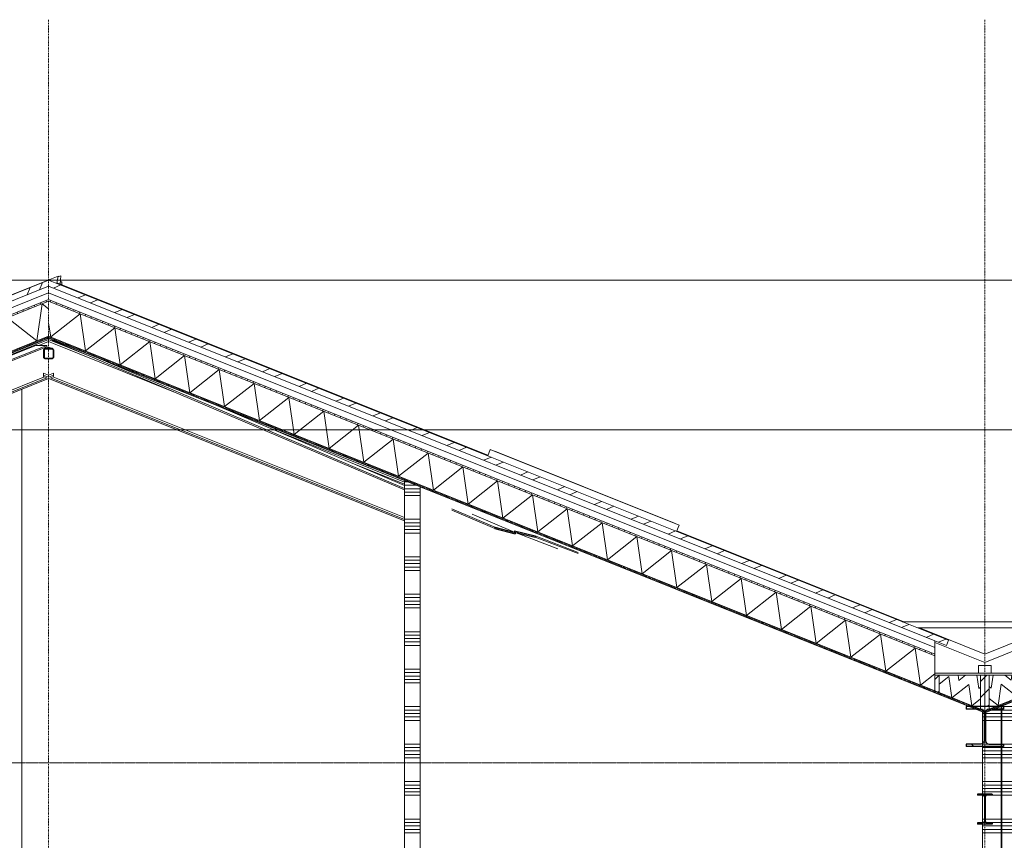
# Model space of a CAD drawing. Extents: x 0 to 92550, y 0 to 59400.
# Tile 52 of 105: x 20507 to 28395, y 18130 to 24700. Entities that reach past the tile are written whole.
import ezdxf
from ezdxf.xclip import XClip

# ---------------------------------------------------------------- set-up
doc = ezdxf.new("R2010")
doc.units = 0
doc.header["$MEASUREMENT"] = 0
doc.header["$XCLIPFRAME"] = 0
for name, pattern in [('Streep-punt fijn', [1251.000023, 626.000023, -312.5, 0, -312.5]), ('Streep-streepje', [1300, 1000, -100, 100, -100]), ('Streeplijn grof', [937.5, 625, -312.5]), ('Streeplijn ultragrof', [750, 500, -250])]:
    doc.linetypes.add(name, pattern=pattern)
for name, color, linetype in [('ZZ 22 Binnenwand metal stud', 7, 'Continuous'), ('ZZ 23 Vloeren algemeen', 7, 'Continuous'), ('ZZ 27 Dakconstructie', 7, 'Continuous'), ('ZZ 27 Dakrandconstructie', 7, 'Continuous'), ('ZZ 27 Gootconstructies', 7, 'Continuous'), ('ZZ 28 HDC staalconstructies', 7, 'Continuous'), ('ZZ 41 Buitenwandafwerking gevelhout', 7, 'Continuous'), ('ZZ 47 Dakafwerking metalen dakbedekking', 7, 'Continuous'), ('ZZ 47 Dakrandafwerking', 7, 'Continuous'), ('ZZ 52 Hemelwaterafvoeren', 7, 'Continuous'), ('ZZ A Stramien', 7, 'Continuous'), ('ZZ B Bouwbesluitlijnen', 7, 'Continuous')]:
    doc.layers.add(name, color=color, linetype=linetype)
pattern_1 = [(45, (5738.87, 11700), (-63.6396, 63.6396), [])]
pattern_2 = [(180, (5738.87, 11700), (0, 200), [])]
pattern_3 = [(135, (5738.87, 11700), (159.099, 159.099), []), (135, (5685.83, 11646.97), (159.099, 159.099), [])]
pattern_4 = [(45, (5738.87, 11700), (-159.099, 159.099), []), (45, (5685.83, 11753.03), (-159.099, 159.099), [])]

# ---------------------------------------------------------------- blocks, each defined once
blk = doc.blocks.new('*X103')
at = {"layer": 'ZZ 22 Binnenwand metal stud', "color": 7, "linetype": 'Continuous', "lineweight": 5, "ltscale": 0.01}
for p, q in [((23613.9, 21000), (23588.9, 21000)), ((23682.5, 20972.6), (23588.9, 20972.6)), ((23713.9, 20945.1), (23588.9, 20945.1)), ((23713.9, 20917.7), (23588.9, 20917.7)), ((23713.9, 20890.3), (23588.9, 20890.3)), ((23713.9, 20700), (23588.9, 20700)), ((23713.9, 20672.6), (23588.9, 20672.6)), ((23713.9, 20645.1), (23588.9, 20645.1)), ((23713.9, 20617.7), (23588.9, 20617.7)), ((23713.9, 20590.3), (23588.9, 20590.3)), ((23713.9, 20400), (23588.9, 20400)), ((23713.9, 20372.6), (23588.9, 20372.6)), ((23713.9, 20345.1), (23588.9, 20345.1)), ((23713.9, 20317.7), (23588.9, 20317.7)), ((23713.9, 20290.3), (23588.9, 20290.3)), ((23713.9, 20100), (23588.9, 20100)), ((23713.9, 20072.6), (23588.9, 20072.6)), ((23713.9, 20045.1), (23588.9, 20045.1)), ((23713.9, 20017.7), (23588.9, 20017.7)), ((23713.9, 19990.3), (23588.9, 19990.3)), ((23713.9, 19800), (23588.9, 19800)), ((23713.9, 19772.6), (23588.9, 19772.6)), ((23713.9, 19745.1), (23588.9, 19745.1)), ((23713.9, 19717.7), (23588.9, 19717.7)), ((23713.9, 19690.3), (23588.9, 19690.3)), ((23713.9, 19500), (23588.9, 19500)), ((23713.9, 19472.6), (23588.9, 19472.6)), ((23713.9, 19445.1), (23588.9, 19445.1)), ((23713.9, 19417.7), (23588.9, 19417.7)), ((23713.9, 19390.3), (23588.9, 19390.3)), ((23713.9, 19200), (23588.9, 19200)), ((23713.9, 19172.6), (23588.9, 19172.6)), ((23713.9, 19145.1), (23588.9, 19145.1)), ((23713.9, 19117.7), (23588.9, 19117.7)), ((23713.9, 19090.3), (23588.9, 19090.3)), ((23713.9, 18900), (23588.9, 18900)), ((23713.9, 18872.6), (23588.9, 18872.6)), ((23713.9, 18845.1), (23588.9, 18845.1)), ((23713.9, 18817.7), (23588.9, 18817.7)), ((23713.9, 18790.3), (23588.9, 18790.3)), ((23713.9, 18600), (23588.9, 18600)), ((23713.9, 18572.6), (23588.9, 18572.6)), ((23713.9, 18545.1), (23588.9, 18545.1)), ((23713.9, 18517.7), (23588.9, 18517.7)), ((23713.9, 18490.3), (23588.9, 18490.3)), ((23713.9, 18300), (23588.9, 18300)), ((23713.9, 18272.6), (23588.9, 18272.6)), ((23713.9, 18245.1), (23588.9, 18245.1)), ((23713.9, 18217.7), (23588.9, 18217.7)), ((23713.9, 18190.3), (23588.9, 18190.3)), ((23713.9, 18000), (23588.9, 18000)), ((23713.9, 17972.6), (23588.9, 17972.6)), ((23713.9, 17945.1), (23588.9, 17945.1)), ((23713.9, 17917.7), (23588.9, 17917.7)), ((23713.9, 17890.3), (23588.9, 17890.3)), ((23713.9, 17700), (23588.9, 17700)), ((23713.9, 17672.6), (23588.9, 17672.6)), ((23713.9, 17645.1), (23588.9, 17645.1)), ((23713.9, 17617.7), (23588.9, 17617.7)), ((23713.9, 17590.3), (23588.9, 17590.3)), ((23713.9, 17400), (23588.9, 17400)), ((23713.9, 17372.6), (23588.9, 17372.6)), ((23713.9, 17345.1), (23588.9, 17345.1)), ((23713.9, 17317.7), (23588.9, 17317.7)), ((23713.9, 17290.3), (23588.9, 17290.3)), ((23713.9, 17100), (23588.9, 17100)), ((23713.9, 17072.6), (23588.9, 17072.6)), ((23713.9, 17045.1), (23588.9, 17045.1)), ((23713.9, 17017.7), (23588.9, 17017.7)), ((23713.9, 16990.3), (23588.9, 16990.3)), ((23713.9, 16800), (23588.9, 16800)), ((23713.9, 16772.6), (23588.9, 16772.6)), ((23713.9, 16745.1), (23588.9, 16745.1)), ((23713.9, 16717.7), (23588.9, 16717.7)), ((23713.9, 16690.3), (23588.9, 16690.3)), ((23713.9, 16500), (23588.9, 16500)), ((23713.9, 16472.6), (23588.9, 16472.6)), ((23713.9, 16445.1), (23588.9, 16445.1)), ((23713.9, 16417.7), (23588.9, 16417.7)), ((23713.9, 16390.3), (23588.9, 16390.3)), ((23713.9, 16200), (23588.9, 16200)), ((23713.9, 16172.6), (23588.9, 16172.6)), ((23713.9, 16145.1), (23588.9, 16145.1)), ((23713.9, 16117.7), (23588.9, 16117.7)), ((23713.9, 16090.3), (23588.9, 16090.3)), ((23713.9, 15900), (23588.9, 15900)), ((23713.9, 15872.6), (23588.9, 15872.6)), ((23713.9, 15845.1), (23588.9, 15845.1)), ((23713.9, 15817.7), (23588.9, 15817.7)), ((23713.9, 15790.3), (23588.9, 15790.3)), ((23713.9, 15600), (23588.9, 15600)), ((23713.9, 15572.6), (23588.9, 15572.6)), ((23713.9, 15545.1), (23588.9, 15545.1)), ((23713.9, 15517.7), (23588.9, 15517.7)), ((23713.9, 15490.3), (23588.9, 15490.3))]:
    blk.add_line(p, q, dxfattribs=at)
blk = doc.blocks.new('*X104')
at = {"layer": 'ZZ 22 Binnenwand metal stud', "color": 7, "linetype": 'Continuous', "lineweight": 5, "ltscale": 0.01}
for p, q in [((28368.9, 19172.6), (28295.3, 19172.6)), ((28368.9, 19200), (28363.9, 19200)), ((28368.9, 19117.7), (28218.9, 19117.7)), ((28368.9, 19090.3), (28218.9, 19090.3)), ((28368.9, 19145.1), (28226.7, 19145.1)), ((28368.9, 18900), (28218.9, 18900)), ((28368.9, 18872.6), (28218.9, 18872.6)), ((28368.9, 18845.1), (28218.9, 18845.1)), ((28368.9, 18817.7), (28218.9, 18817.7)), ((28368.9, 18790.3), (28218.9, 18790.3)), ((28368.9, 18600), (28218.9, 18600)), ((28368.9, 18572.6), (28218.9, 18572.6)), ((28368.9, 18545.1), (28218.9, 18545.1)), ((28368.9, 18517.7), (28218.9, 18517.7)), ((28368.9, 18490.3), (28218.9, 18490.3)), ((28368.9, 18300), (28218.9, 18300)), ((28368.9, 18272.6), (28218.9, 18272.6)), ((28368.9, 18245.1), (28218.9, 18245.1)), ((28368.9, 18217.7), (28218.9, 18217.7)), ((28368.9, 18190.3), (28218.9, 18190.3)), ((28368.9, 18000), (28218.9, 18000)), ((28368.9, 17972.6), (28218.9, 17972.6)), ((28368.9, 17945.1), (28218.9, 17945.1)), ((28368.9, 17917.7), (28218.9, 17917.7)), ((28368.9, 17890.3), (28218.9, 17890.3)), ((28368.9, 17700), (28218.9, 17700)), ((28368.9, 17672.6), (28218.9, 17672.6)), ((28368.9, 17645.1), (28218.9, 17645.1)), ((28368.9, 17617.7), (28218.9, 17617.7)), ((28368.9, 17590.3), (28218.9, 17590.3)), ((28368.9, 17400), (28218.9, 17400)), ((28368.9, 17372.6), (28218.9, 17372.6)), ((28368.9, 17345.1), (28218.9, 17345.1)), ((28368.9, 17317.7), (28218.9, 17317.7)), ((28368.9, 17290.3), (28218.9, 17290.3)), ((28368.9, 17100), (28218.9, 17100)), ((28368.9, 17072.6), (28218.9, 17072.6)), ((28368.9, 17045.1), (28218.9, 17045.1)), ((28368.9, 17017.7), (28218.9, 17017.7)), ((28368.9, 16990.3), (28218.9, 16990.3)), ((28368.9, 16800), (28218.9, 16800)), ((28368.9, 16772.6), (28218.9, 16772.6)), ((28368.9, 16745.1), (28218.9, 16745.1)), ((28368.9, 16717.7), (28218.9, 16717.7)), ((28368.9, 16690.3), (28218.9, 16690.3)), ((28368.9, 16500), (28218.9, 16500)), ((28368.9, 16472.6), (28218.9, 16472.6)), ((28368.9, 16445.1), (28218.9, 16445.1)), ((28368.9, 16417.7), (28218.9, 16417.7)), ((28368.9, 16390.3), (28218.9, 16390.3)), ((28368.9, 16200), (28218.9, 16200)), ((28368.9, 16172.6), (28218.9, 16172.6)), ((28368.9, 16145.1), (28218.9, 16145.1)), ((28368.9, 16117.7), (28218.9, 16117.7)), ((28368.9, 16090.3), (28218.9, 16090.3)), ((28368.9, 15900), (28218.9, 15900)), ((28368.9, 15872.6), (28218.9, 15872.6)), ((28368.9, 15845.1), (28218.9, 15845.1)), ((28368.9, 15817.7), (28218.9, 15817.7)), ((28368.9, 15790.3), (28218.9, 15790.3)), ((28368.9, 15600), (28218.9, 15600)), ((28368.9, 15572.6), (28218.9, 15572.6)), ((28368.9, 15545.1), (28218.9, 15545.1)), ((28368.9, 15517.7), (28218.9, 15517.7)), ((28368.9, 15490.3), (28218.9, 15490.3))]:
    blk.add_line(p, q, dxfattribs=at)
blk = doc.blocks.new('*X105')
at = {"layer": 'ZZ 22 Binnenwand metal stud', "color": 7, "linetype": 'Continuous', "lineweight": 5, "ltscale": 0.01}
for p, q in [((28523.9, 19200), (28373.9, 19200)), ((28523.9, 19172.6), (28373.9, 19172.6)), ((28523.9, 19145.1), (28373.9, 19145.1)), ((28523.9, 19117.7), (28373.9, 19117.7)), ((28523.9, 19090.3), (28373.9, 19090.3)), ((28523.9, 18872.6), (28373.9, 18872.6)), ((28523.9, 18900), (28388.9, 18900)), ((28523.9, 18845.1), (28373.9, 18845.1)), ((28523.9, 18817.7), (28373.9, 18817.7)), ((28523.9, 18790.3), (28373.9, 18790.3)), ((28523.9, 18600), (28373.9, 18600)), ((28523.9, 18572.6), (28373.9, 18572.6)), ((28523.9, 18545.1), (28373.9, 18545.1)), ((28523.9, 18517.7), (28373.9, 18517.7)), ((28523.9, 18490.3), (28373.9, 18490.3)), ((28523.9, 18300), (28373.9, 18300)), ((28523.9, 18272.6), (28373.9, 18272.6)), ((28523.9, 18245.1), (28373.9, 18245.1)), ((28523.9, 18217.7), (28373.9, 18217.7)), ((28523.9, 18190.3), (28373.9, 18190.3)), ((28523.9, 18000), (28373.9, 18000)), ((28523.9, 17972.6), (28373.9, 17972.6)), ((28523.9, 17945.1), (28373.9, 17945.1)), ((28523.9, 17917.7), (28373.9, 17917.7)), ((28523.9, 17890.3), (28373.9, 17890.3)), ((28523.9, 17700), (28373.9, 17700)), ((28523.9, 17672.6), (28373.9, 17672.6)), ((28523.9, 17645.1), (28373.9, 17645.1)), ((28523.9, 17617.7), (28373.9, 17617.7)), ((28523.9, 17590.3), (28373.9, 17590.3)), ((28523.9, 17400), (28373.9, 17400)), ((28523.9, 17372.6), (28373.9, 17372.6)), ((28523.9, 17345.1), (28373.9, 17345.1)), ((28523.9, 17317.7), (28373.9, 17317.7)), ((28523.9, 17290.3), (28373.9, 17290.3)), ((28523.9, 17100), (28373.9, 17100)), ((28523.9, 17072.6), (28373.9, 17072.6)), ((28523.9, 17045.1), (28373.9, 17045.1)), ((28523.9, 17017.7), (28373.9, 17017.7)), ((28523.9, 16990.3), (28373.9, 16990.3)), ((28523.9, 16800), (28373.9, 16800)), ((28523.9, 16772.6), (28373.9, 16772.6)), ((28523.9, 16745.1), (28373.9, 16745.1)), ((28523.9, 16717.7), (28373.9, 16717.7)), ((28523.9, 16690.3), (28373.9, 16690.3)), ((28523.9, 16500), (28373.9, 16500)), ((28523.9, 16472.6), (28373.9, 16472.6)), ((28523.9, 16445.1), (28373.9, 16445.1)), ((28523.9, 16417.7), (28373.9, 16417.7)), ((28523.9, 16390.3), (28373.9, 16390.3)), ((28523.9, 16200), (28373.9, 16200)), ((28523.9, 16172.6), (28373.9, 16172.6)), ((28523.9, 16145.1), (28373.9, 16145.1)), ((28523.9, 16117.7), (28373.9, 16117.7)), ((28523.9, 16090.3), (28373.9, 16090.3)), ((28523.9, 15900), (28373.9, 15900)), ((28523.9, 15872.6), (28373.9, 15872.6)), ((28523.9, 15845.1), (28373.9, 15845.1)), ((28523.9, 15817.7), (28373.9, 15817.7)), ((28523.9, 15790.3), (28373.9, 15790.3)), ((28523.9, 15600), (28373.9, 15600)), ((28523.9, 15572.6), (28373.9, 15572.6)), ((28523.9, 15545.1), (28373.9, 15545.1)), ((28523.9, 15517.7), (28373.9, 15517.7)), ((28523.9, 15490.3), (28373.9, 15490.3))]:
    blk.add_line(p, q, dxfattribs=at)
blk = doc.blocks.new('*X136')
at = {"layer": 'ZZ 27 Gootconstructies', "color": 7, "linetype": 'Continuous', "lineweight": 5, "ltscale": 0.01}
for p, q in [((28290.6, 19347.6), (28305.5, 19451.1)), ((28450.6, 19411.6), (28400.3, 19451.1)), ((28450.6, 19411.6), (28456.3, 19451.1)), ((28506, 19273), (28530.6, 19443.6)), ((28604.9, 19385.1), (28530.6, 19443.6)), ((28290.6, 19347.6), (28272.9, 19361.5)), ((28346, 19209), (28370.6, 19379.6)), ((28506, 19273), (28370.6, 19379.6)), ((28346, 19209), (28272.9, 19266.6))]:
    blk.add_line(p, q, dxfattribs=at)
blk = doc.blocks.new('*X137')
at = {"layer": 'ZZ 27 Gootconstructies', "color": 7, "linetype": 'Continuous', "lineweight": 5, "ltscale": 0.01}
for p, q in [((27950.9, 19442.1), (27872.9, 19380.7)), ((27950.9, 19442.1), (27975.5, 19271.5)), ((28025, 19451.1), (28030.9, 19410.1)), ((28083.1, 19451.1), (28030.9, 19410.1)), ((28175.8, 19451.1), (28190.9, 19346.1)), ((28110.9, 19378.1), (27975.5, 19271.5)), ((28110.9, 19378.1), (28135.5, 19207.5)), ((28204.9, 19357.1), (28190.9, 19346.1)), ((28204.9, 19262.1), (28135.5, 19207.5))]:
    blk.add_line(p, q, dxfattribs=at)
blk = doc.blocks.new('*X143')
at = {"layer": 'ZZ 27 Dakconstructie', "color": 7, "linetype": 'Continuous', "lineweight": 5, "ltscale": 0.01}
for p, q in [((20990.9, 22345.4), (20755, 22159.7)), ((20990.9, 22345.4), (21033.7, 22048.2)), ((20738.9, 22271.4), (20755, 22159.7)), ((21269.6, 22233.9), (21033.7, 22048.2)), ((21269.6, 22233.9), (21312.5, 21936.7)), ((21548.4, 22122.4), (21312.5, 21936.7)), ((21548.4, 22122.4), (21591.2, 21825.2)), ((21827.1, 22010.9), (21591.2, 21825.2)), ((21827.1, 22010.9), (21869.9, 21713.7)), ((22105.9, 21899.4), (21869.9, 21713.7)), ((22105.9, 21899.4), (22148.7, 21602.2)), ((22384.6, 21787.9), (22148.7, 21602.2)), ((22384.6, 21787.9), (22427.4, 21490.7)), ((22663.4, 21676.4), (22427.4, 21490.7)), ((22663.4, 21676.4), (22706.2, 21379.2)), ((22942.1, 21564.9), (22706.2, 21379.2)), ((22942.1, 21564.9), (22984.9, 21267.7)), ((23220.9, 21453.4), (22984.9, 21267.7)), ((23220.9, 21453.4), (23263.7, 21156.2)), ((23499.6, 21341.9), (23263.7, 21156.2)), ((23499.6, 21341.9), (23542.4, 21044.7)), ((23778.4, 21230.4), (23542.4, 21044.7)), ((23778.4, 21230.4), (23821.2, 20933.2)), ((24057.1, 21118.9), (23821.2, 20933.2)), ((24057.1, 21118.9), (24099.9, 20821.7)), ((24335.9, 21007.4), (24099.9, 20821.7)), ((24335.9, 21007.4), (24378.7, 20710.2)), ((24614.6, 20895.9), (24378.7, 20710.2)), ((24614.6, 20895.9), (24657.4, 20598.7)), ((24893.4, 20784.4), (24657.4, 20598.7)), ((24893.4, 20784.4), (24936.2, 20487.2)), ((25172.1, 20672.9), (24936.2, 20487.2)), ((25172.1, 20672.9), (25214.9, 20375.7)), ((25450.9, 20561.4), (25214.9, 20375.7)), ((25450.9, 20561.4), (25493.7, 20264.2)), ((25729.6, 20449.9), (25493.7, 20264.2)), ((25729.6, 20449.9), (25772.4, 20152.7)), ((26008.4, 20338.4), (25772.4, 20152.7)), ((26008.4, 20338.4), (26051.2, 20041.2)), ((26287.1, 20226.9), (26051.2, 20041.2)), ((26287.1, 20226.9), (26329.9, 19929.7)), ((26565.9, 20115.4), (26329.9, 19929.7)), ((26565.9, 20115.4), (26608.7, 19818.2)), ((26844.6, 20003.9), (26608.7, 19818.2)), ((26844.6, 20003.9), (26887.4, 19706.7)), ((27123.4, 19892.4), (26887.4, 19706.7)), ((27123.4, 19892.4), (27166.2, 19595.2)), ((27402.1, 19780.9), (27166.2, 19595.2)), ((27402.1, 19780.9), (27444.9, 19483.7)), ((27680.9, 19669.4), (27444.9, 19483.7)), ((27680.9, 19669.4), (27723.7, 19372.2)), ((27838.9, 19462.9), (27723.7, 19372.2))]:
    blk.add_line(p, q, dxfattribs=at)
blk = doc.blocks.new('*X144')
at = {"layer": 'ZZ 27 Dakconstructie', "color": 7, "linetype": 'Continuous', "lineweight": 5, "ltscale": 0.01}
for p, q in [((20645, 22128.6), (20687.8, 22425.8)), ((20738.9, 22385.6), (20687.8, 22425.8)), ((20366.3, 22017.1), (20409.1, 22314.3)), ((20645, 22128.6), (20409.1, 22314.3)), ((20087.5, 21905.6), (20130.3, 22202.8)), ((20366.3, 22017.1), (20130.3, 22202.8)), ((19808.8, 21794.1), (19851.6, 22091.3)), ((20087.5, 21905.6), (19851.6, 22091.3)), ((19530, 21682.6), (19572.8, 21979.8)), ((19808.8, 21794.1), (19572.8, 21979.8)), ((19251.3, 21571.1), (19294.1, 21868.3)), ((19530, 21682.6), (19294.1, 21868.3)), ((18972.5, 21459.6), (19015.3, 21756.8)), ((19251.3, 21571.1), (19015.3, 21756.8)), ((18693.8, 21348.1), (18736.6, 21645.3)), ((18972.5, 21459.6), (18736.6, 21645.3)), ((18415, 21236.6), (18457.8, 21533.8)), ((18693.8, 21348.1), (18457.8, 21533.8)), ((18136.3, 21125.1), (18179.1, 21422.3)), ((18415, 21236.6), (18179.1, 21422.3)), ((17857.5, 21013.6), (17900.3, 21310.8)), ((18136.3, 21125.1), (17900.3, 21310.8)), ((17578.8, 20902.1), (17621.6, 21199.3)), ((17857.5, 21013.6), (17621.6, 21199.3)), ((17300, 20790.6), (17342.8, 21087.8)), ((17578.8, 20902.1), (17342.8, 21087.8)), ((17021.3, 20679.1), (17064.1, 20976.3)), ((17300, 20790.6), (17064.1, 20976.3)), ((16742.5, 20567.6), (16785.3, 20864.8)), ((17021.3, 20679.1), (16785.3, 20864.8)), ((16463.8, 20456.1), (16506.6, 20753.3)), ((16742.5, 20567.6), (16506.6, 20753.3)), ((16185, 20344.6), (16227.8, 20641.8)), ((16463.8, 20456.1), (16227.8, 20641.8)), ((15906.3, 20233.1), (15949.1, 20530.3)), ((16185, 20344.6), (15949.1, 20530.3)), ((15646, 20250.1), (15670.3, 20418.8)), ((15906.3, 20233.1), (15670.3, 20418.8))]:
    blk.add_line(p, q, dxfattribs=at)
blk = doc.blocks.new('Drawing_2_2', base_point=(5738.9, 11700))
at = {"layer": 'ZZ 27 Dakconstructie', "linetype": 'Continuous', "lineweight": 0, "true_color": 0x000000}
h = blk.add_hatch(dxfattribs=at)
h.set_pattern_fill('325_Hout_plaatmateriaal__BF', color=18, style=0, pattern_type=2)
h.set_pattern_definition([(111.8014, (5738.867, 11700), (46.42383, 18.56953), [])])
h.paths.add_polyline_path([(15646, 20422), (15646, 20409.1), (20738.9, 22446.2), (20738.9, 22459.1)])
h = blk.add_hatch(dxfattribs=at)
h.set_pattern_fill('325_Hout_plaatmateriaal__BF', color=18, style=0, pattern_type=2)
h.set_pattern_definition([(68.1986, (5738.867, 11700), (-46.42383, 18.56953), [])])
h.paths.add_polyline_path([(20738.9, 22446.2), (27838.9, 19606.2), (27838.9, 19619.1), (20738.9, 22459.1)])
h = blk.add_hatch(dxfattribs=at)
h.set_pattern_fill('930_Lijnen_vert_200_0002', color=18, style=0, pattern_type=2)
h.set_pattern_definition([(111.8014, (5738.87, 11700), (185.6953, 74.2781), [])])
h.paths.add_polyline_path([(15670.8, 20138.9), (15728.4, 20145.8), (20738.9, 22150), (20738.9, 22166.2)])
h = blk.add_hatch(dxfattribs=at)
h.set_pattern_fill('930_Lijnen_vert_200_0002', color=18, style=0, pattern_type=2)
h.set_pattern_definition([(68.1986, (5738.87, 11700), (-185.6953, 74.2781), [])])
h.paths.add_polyline_path([(20738.9, 22150), (27838.9, 19310), (27838.9, 19326.2), (20738.9, 22166.2)])
at = {"layer": 'ZZ 27 Gootconstructies', "linetype": 'Continuous', "lineweight": 0, "true_color": 0x000000}
h = blk.add_hatch(dxfattribs=at)
h.set_pattern_fill('325_Hout_plaatmateriaal__BF', color=18, style=0, pattern_type=2)
h.set_pattern_definition([(180, (5738.867, 11700), (0, 50), [])])
h.paths.add_polyline_path([(27838.9, 19469.1), (27838.9, 19451.1), (27872.9, 19451.1), (28204.9, 19451.1), (28238.9, 19451.1), (28272.9, 19451.1), (28604.9, 19451.1), (28638.9, 19451.1), (28638.9, 19469.1)])
h = blk.add_hatch(dxfattribs=at)
h.set_pattern_fill('310_Naaldhout__01__0002', color=18, style=0, pattern_type=2)
h.set_pattern_definition(pattern_1)
h.paths.add_polyline_path([(27838.9, 19326.2), (27872.9, 19312.6), (27872.9, 19451.1), (27838.9, 19451.1)])
h = blk.add_hatch(dxfattribs=at)
h.set_pattern_fill('310_Naaldhout__01__0002', color=18, style=0, pattern_type=2)
h.set_pattern_definition(pattern_1)
h.paths.add_polyline_path([(28238.9, 19451.1), (28204.9, 19451.1), (28204.9, 19200), (28238.9, 19200)])
h = blk.add_hatch(dxfattribs=at)
h.set_pattern_fill('310_Naaldhout__01__0002', color=18, style=0, pattern_type=2)
h.set_pattern_definition(pattern_1)
h.paths.add_polyline_path([(28272.9, 19451.1), (28238.9, 19451.1), (28238.9, 19200), (28272.9, 19200)])
h = blk.add_hatch(dxfattribs=at)
h.set_pattern_fill('930_Lijnen_vert_200_0002', color=18, style=0, pattern_type=2)
h.set_pattern_definition(pattern_2)
h.paths.add_polyline_path([(27838.9, 19310), (28113.9, 19200), (28154.3, 19200), (27872.9, 19312.6), (27838.9, 19326.2)])
h = blk.add_hatch(dxfattribs=at)
h.set_pattern_fill('930_Lijnen_vert_200_0002', color=18, style=0, pattern_type=2)
h.set_pattern_definition(pattern_2)
h.paths.add_polyline_path([(28323.5, 19200), (28363.9, 19200), (28523.9, 19264), (28523.9, 19280.2)])
h = blk.add_hatch(dxfattribs=at)
h.set_pattern_fill('930_Lijnen_vert_200_0002', color=18, style=0, pattern_type=2)
h.set_pattern_definition(pattern_2)
h.paths.add_polyline_path([(28165.1, 19179.5), (28233.1, 19152.3), (28229.5, 19166), (28223, 19172.5), (28205.5, 19179.5)])
h = blk.add_hatch(dxfattribs=at)
h.set_pattern_fill('310_Naaldhout__01__0002', color=18, style=0, pattern_type=2)
h.set_pattern_definition(pattern_1)
h.paths.add_polyline_path([(28206.1, 19179.5), (28223, 19172.5), (28219.6, 19175.9)])
h = blk.add_hatch(dxfattribs=at)
h.set_pattern_fill('930_Lijnen_vert_200_0002', color=18, style=0, pattern_type=2)
h.set_pattern_definition(pattern_2)
h.paths.add_polyline_path([(28248.2, 19166), (28244.6, 19152.5), (28312.6, 19179.5), (28272.2, 19179.5), (28254.7, 19172.5)])
h = blk.add_hatch(dxfattribs=at)
h.set_pattern_fill('310_Naaldhout__01__0002', color=18, style=0, pattern_type=2)
h.set_pattern_definition(pattern_1)
h.paths.add_polyline_path([(28254.7, 19172.5), (28272.2, 19179.5), (28258.1, 19175.9)])
at = {"layer": 'ZZ 28 HDC staalconstructies', "linetype": 'Continuous', "lineweight": 0, "true_color": 0x000000}
h = blk.add_hatch(dxfattribs=at)
h.set_pattern_fill('515_Staal_0002', color=18, style=0, pattern_type=2)
h.set_pattern_definition(pattern_3)
h.paths.add_polyline_path([(20775.9, 22063.2), (20768.9, 22066.2), (20708.9, 22066.2), (20701.8, 22063.2), (20698.9, 22056.2), (20698.9, 21996.2), (20701.8, 21989.1), (20708.9, 21986.2), (20768.9, 21986.2), (20775.9, 21989.1), (20778.9, 21996.2), (20778.9, 22056.2)])
h.paths.add_polyline_path([(20768.9, 22061.2), (20772.4, 22059.7), (20773.9, 22056.2), (20773.9, 21996.2), (20772.4, 21992.6), (20768.9, 21991.2), (20708.9, 21991.2), (20705.3, 21992.6), (20703.9, 21996.2), (20703.9, 22056.2), (20705.3, 22059.7), (20708.9, 22061.2)], flags=0)
h = blk.add_hatch(dxfattribs=at)
h.set_pattern_fill('515_Staal_0002', color=18, style=0, pattern_type=2)
h.set_pattern_definition(pattern_4)
h.paths.add_polyline_path([(24312.4, 20627.1), (24475.9, 20583.5), (24475.9, 20594.1), (24312.4, 20637.7)])
h = blk.add_hatch(dxfattribs=at)
h.set_pattern_fill('515_Staal_0002', color=18, style=0, pattern_type=2)
h.set_pattern_definition(pattern_4)
h.paths.add_polyline_path([(24471.9, 20597.7), (24636.3, 20557.9), (24636.3, 20568.3), (24471.9, 20608.1)])
h = blk.add_hatch(dxfattribs=at)
h.set_pattern_fill('515_Staal_0002', color=18, style=0, pattern_type=2)
h.set_pattern_definition(pattern_3)
h.paths.add_polyline_path([(28088.9, 19179.5), (28206.1, 19179.5), (28219.6, 19175.9), (28229.5, 19166), (28233.1, 19152.5), (28233.1, 19147.7), (28244.6, 19152.3), (28248.2, 19166), (28258.1, 19175.9), (28271.6, 19179.5), (28312.6, 19179.5), (28363.9, 19200), (28088.9, 19200)])
h = blk.add_hatch(dxfattribs=at)
h.set_pattern_fill('515_Staal_0002', color=18, style=0, pattern_type=2)
h.set_pattern_definition(pattern_3)
h.paths.add_polyline_path([(28368.9, 19179.5), (28388.9, 19179.5), (28388.9, 19200), (28368.9, 19200)])
h = blk.add_hatch(dxfattribs=at)
h.set_pattern_fill('515_Staal_0002', color=18, style=0, pattern_type=2)
h.set_pattern_definition(pattern_3)
h.paths.add_polyline_path([(28088.9, 18880), (28218.9, 18880), (28218.9, 18903.9), (28206.1, 18900.5), (28088.9, 18900.5)])
h = blk.add_hatch(dxfattribs=at)
h.set_pattern_fill('515_Staal_0002', color=18, style=0, pattern_type=2)
h.set_pattern_definition(pattern_3)
h.paths.add_polyline_path([(28368.9, 18880), (28388.9, 18880), (28388.9, 18900.5), (28368.9, 18900.5)])
h = blk.add_hatch(dxfattribs=at)
h.set_pattern_fill('515_Staal_0002', color=18, style=0, pattern_type=2)
h.set_pattern_definition(pattern_3)
h.paths.add_polyline_path([(28178.9, 18490.2), (28218.9, 18490.2), (28218.9, 18500), (28178.9, 18500)])
h = blk.add_hatch(dxfattribs=at)
h.set_pattern_fill('515_Staal_0002', color=18, style=0, pattern_type=2)
h.set_pattern_definition(pattern_3)
h.paths.add_polyline_path([(28178.9, 18269.8), (28178.9, 18260), (28218.9, 18260), (28218.9, 18269.8)])
at = {"layer": 'ZZ 47 Dakafwerking metalen dakbedekking', "linetype": 'Continuous', "lineweight": 0, "true_color": 0x000000}
h = blk.add_hatch(dxfattribs=at)
h.set_pattern_fill('515_Staal_0002', color=18, style=0, pattern_type=2)
h.set_pattern_definition([(66.8014, (5738.87, 11700), (-206.8076, 88.6318), []), (66.8014, (5669.93, 11729.54), (-206.8076, 88.6318), [])])
h.paths.add_polyline_path([(15803.9, 20592.8), (20738.9, 22566.8), (20738.9, 22615.3), (15803.9, 20641.3)])
h = blk.add_hatch(dxfattribs=at)
h.set_pattern_fill('515_Staal_0002', color=18, style=0, pattern_type=2)
h.set_pattern_definition([(23.1986, (5738.87, 11700), (-88.6318, 206.8076), []), (23.1986, (5709.32, 11768.94), (-88.6318, 206.8076), [])])
h.paths.add_polyline_path([(20738.9, 22566.8), (27931.7, 19689.7), (27948.4, 19731.5), (20738.9, 22615.3)])
at = {"layer": 'ZZ 22 Binnenwand metal stud', "color": 7, "linetype": 'Continuous', "lineweight": 5, "ltscale": 0.01}
for p, q in [((20523.9, 17730), (20523.9, 21740.8)), ((28218.9, 19142), (28218.9, 19158))]:
    blk.add_line(p, q, dxfattribs=at)
at = {"layer": 'ZZ 22 Binnenwand metal stud', "color": 7, "linetype": 'Continuous', "lineweight": 15, "ltscale": 0.01}
for p, q in [((23588.9, 21010), (23588.9, 15500)), ((23588.9, 21010), (23713.9, 20960)), ((23713.9, 20960), (23713.9, 15500)), ((28523.9, 19264), (28373.9, 19204)), ((28368.9, 19202), (28238.9, 19150)), ((28368.9, 19202), (28368.9, 15416)), ((28373.9, 19204), (28373.9, 15416)), ((28238.9, 19150), (28218.9, 19142)), ((28218.9, 19142), (28218.9, 15500))]:
    blk.add_line(p, q, dxfattribs=at)
at = {"layer": 'ZZ 23 Vloeren algemeen', "color": 7, "linetype": 'Continuous', "lineweight": 5, "ltscale": 0.01}
for p, q in [((27577.1, 19880), (28900.7, 19880)), ((27702.1, 19830), (28775.7, 19830))]:
    blk.add_line(p, q, dxfattribs=at)
at = {"layer": 'ZZ 27 Dakconstructie', "color": 7, "linetype": 'Continuous', "lineweight": 9, "ltscale": 0.01}
for p, q in [((20738.9, 22513), (15839.2, 20553.1)), ((20738.9, 22513), (27838.9, 19673)), ((20738.9, 22446.2), (15646, 20409)), ((20738.9, 22459.1), (15839.2, 20499.3)), ((20738.9, 22459.1), (27838.9, 19619.1)), ((20738.9, 22446.2), (27838.9, 19606.2)), ((20738.9, 22166.2), (15646, 20129)), ((20738.9, 22166.2), (27838.9, 19326.2)), ((20738.9, 22150), (15646, 20112.9)), ((20738.9, 22150), (23588.9, 21010)), ((23713.9, 20960), (27838.9, 19310)), ((27838.9, 19673), (27838.9, 19619.1)), ((27838.9, 19619.1), (27838.9, 19606.2)), ((27838.9, 19606.2), (27838.9, 19469.1)), ((27838.9, 19326.2), (27838.9, 19310))]:
    blk.add_line(p, q, dxfattribs=at)
at = {"layer": 'ZZ 27 Dakconstructie', "color": 7, "linetype": 'Continuous', "lineweight": 5, "ltscale": 0.01}
for p, q in [((24256.1, 21208.4), (24276.5, 21259.5)), ((24276.5, 21259.5), (25789.9, 20654.1)), ((24314, 21245.5), (25753.2, 20669.9)), ((25769.5, 20603), (25789.9, 20654.1)), ((27838.9, 19726.8), (27838.9, 19673))]:
    blk.add_line(p, q, dxfattribs=at)
at = {"layer": 'ZZ 27 Dakconstructie', "color": 7, "linetype": 'Continuous', "lineweight": 9, "ltscale": 0.01, "flags": 128}
blk.add_lwpolyline([(27838.9, 19469.1), (27838.9, 19451.1), (27838.9, 19326.2)], dxfattribs=at)
at = {"layer": 'ZZ 27 Dakrandconstructie', "color": 7, "linetype": 'Continuous', "lineweight": 5, "ltscale": 0.01}
for p, q in [((20835.2, 22648.9), (20812.8, 22640)), ((20830.5, 22584), (20835.2, 22648.9))]:
    blk.add_line(p, q, dxfattribs=at)
at = {"layer": 'ZZ 27 Gootconstructies', "color": 7, "linetype": 'Continuous', "lineweight": 9, "ltscale": 0.01}
for p, q in [((28638.9, 19469.1), (27838.9, 19469.1)), ((27872.9, 19451.1), (27872.9, 19312.6)), ((28204.9, 19451.1), (28204.9, 19179.8)), ((28272.9, 19451.1), (28272.9, 19179.8)), ((27838.9, 19310), (28238.9, 19150)), ((28373.9, 19204), (28368.9, 19202))]:
    blk.add_line(p, q, dxfattribs=at)
at = {"layer": 'ZZ 27 Gootconstructies', "color": 7, "linetype": 'Continuous', "lineweight": 9, "ltscale": 0.01, "flags": 128}
for points in [[(28638.9, 19451.1), (28604.9, 19451.1), (28272.9, 19451.1), (28238.9, 19451.1), (28204.9, 19451.1), (27872.9, 19451.1), (27838.9, 19451.1)], [(28238.9, 19451.1), (28238.9, 19166.2), (28238.9, 19150)], [(27838.9, 19326.2), (27872.9, 19312.6), (28204.9, 19179.8), (28238.9, 19166.2)], [(28638.9, 19326.2), (28604.9, 19312.6), (28272.9, 19179.8), (28238.9, 19166.2)]]:
    blk.add_lwpolyline(points, dxfattribs=at)
at = {"layer": 'ZZ 28 HDC staalconstructies', "color": 7, "linetype": 'Continuous', "lineweight": 5, "ltscale": 0.01}
for p, q in [((15728.5, 20145.8), (20724.5, 22144.2)), ((20635.6, 22090.6), (19217.3, 21533.6)), ((20724.4, 22090.6), (19330, 21543)), ((19739.7, 21738.7), (20738.9, 22138.4)), ((20724.4, 22090.6), (20635.6, 22090.6)), ((20659.7, 22090.6), (20738.9, 22122.3)), ((20725.2, 22080.8), (20724.4, 22090.6)), ((20738.9, 22138.4), (20738.9, 22136.3)), ((21108.1, 21990.7), (20738.9, 22138.4)), ((20738.9, 22130.4), (20738.9, 22136.3)), ((20738.9, 22122.3), (20738.9, 22130.4)), ((20738.9, 22122.3), (20778.9, 22106.3)), ((20768.8, 22138), (20753.3, 22144.2)), ((20768.8, 22138), (20768.1, 22135.4)), ((20768.1, 22135.4), (23588.9, 20935)), ((21740.2, 21721.7), (20778.9, 22106.3)), ((20725.2, 22080.8), (19330, 21532.8)), ((20738.9, 22078.2), (20708.9, 22066.2)), ((20738.9, 22078.2), (20738.9, 22078.1)), ((20738.9, 22078.1), (20768.9, 22066.2)), ((21068.3, 22018.2), (23588.9, 20945.6)), ((20698.9, 21862.4), (20698.9, 21870.5)), ((20738.9, 21854.5), (20698.9, 21870.5)), ((20698.9, 21856.5), (20698.9, 21862.4)), ((20698.9, 21854.4), (20698.9, 21856.5)), ((20698.9, 21842.8), (20698.9, 21854.4)), ((20738.9, 21838.4), (20698.9, 21854.4)), ((20738.9, 21854.5), (20778.9, 21870.5)), ((20738.9, 21846.4), (20738.9, 21854.5)), ((20738.9, 21838.4), (20778.9, 21854.4)), ((20778.9, 21870.5), (20778.9, 21862.4)), ((20778.9, 21862.4), (20778.9, 21856.5)), ((20778.9, 21856.5), (20778.9, 21854.4)), ((20778.9, 21854.4), (20778.9, 21842.8)), ((15764.2, 19864.7), (20704.3, 21840.7)), ((15764.2, 19848.5), (20724.5, 21832.6)), ((15764.2, 19837), (20738.9, 21826.8)), ((20724.5, 21832.6), (20698.9, 21842.8)), ((20738.9, 21840.5), (20738.9, 21846.4)), ((20738.9, 21838.4), (20738.9, 21840.5)), ((23588.9, 20686.8), (20738.9, 21826.8)), ((20753.3, 21832.6), (20778.9, 21842.8)), ((23588.9, 20698.4), (20753.3, 21832.6)), ((23588.9, 20714.5), (20773.5, 21840.7)), ((22086.5, 21611), (23588.9, 20971.6)), ((23588.9, 21010), (22088.2, 21610.2)), ((22344.9, 21507.6), (22342.7, 21508.5)), ((23588.9, 20998.4), (22539.1, 21418.3)), ((23588.9, 20982.3), (23171.2, 21149.3)), ((23969.5, 20783.6), (24312.4, 20637.7)), ((23969.5, 20773), (24312.4, 20627.1)), ((24133, 20740), (24475.9, 20594.1)), ((24817.6, 20464.8), (24471.9, 20597.7)), ((24981.9, 20435.4), (24636.3, 20568.3)), ((24981.9, 20425), (24636.3, 20557.9))]:
    blk.add_line(p, q, dxfattribs=at)
at = {"layer": 'ZZ 28 HDC staalconstructies', "color": 7, "linetype": 'Continuous', "lineweight": 25, "ltscale": 0.01}
for p, q in [((24312.4, 20637.7), (24312.4, 20627.1)), ((24312.4, 20637.7), (24475.9, 20594.1)), ((24312.4, 20627.1), (24475.9, 20583.5)), ((24471.9, 20608.1), (24471.9, 20597.7)), ((24471.9, 20608.1), (24636.3, 20568.3)), ((24471.9, 20597.7), (24636.3, 20557.9)), ((24475.9, 20594.1), (24475.9, 20583.5)), ((24636.3, 20568.3), (24636.3, 20557.9)), ((28088.9, 19200), (28088.9, 19179.5)), ((28388.9, 19200), (28088.9, 19200)), ((28219.6, 19175.9), (28229.5, 19166)), ((28258.1, 19175.9), (28248.2, 19166)), ((28388.9, 19200), (28388.9, 19179.5)), ((28088.9, 18900.5), (28088.9, 18880)), ((28388.9, 18880), (28088.9, 18880)), ((28229.5, 18914), (28219.6, 18904.1)), ((28248.2, 18914), (28258.1, 18904.1)), ((28388.9, 18900.5), (28388.9, 18880)), ((28178.9, 18500), (28178.9, 18490.2)), ((28298.9, 18500), (28178.9, 18500)), ((28228.3, 18488.2), (28233.8, 18482.7)), ((28249.5, 18488.2), (28244, 18482.7)), ((28298.9, 18500), (28298.9, 18490.2)), ((28178.9, 18269.8), (28178.9, 18260)), ((28298.9, 18260), (28178.9, 18260)), ((28233.8, 18277.3), (28228.3, 18271.8)), ((28244, 18277.3), (28249.5, 18271.8)), ((28298.9, 18269.8), (28298.9, 18260))]:
    blk.add_line(p, q, dxfattribs=at)
at = {"layer": 'ZZ 28 HDC staalconstructies', "color": 7, "linetype": 'Continuous', "lineweight": 25, "ltscale": 0.01, "flags": 128}
for points in [[(20701.8, 22063.2), (20698.9, 22056.2), (20698.9, 21996.2), (20701.8, 21989.1)], [(20775.9, 22063.2), (20768.9, 22066.2), (20708.9, 22066.2), (20701.8, 22063.2)], [(20705.3, 22059.7), (20703.9, 22056.2), (20703.9, 21996.2), (20705.3, 21992.6)], [(20772.4, 22059.7), (20768.9, 22061.2), (20708.9, 22061.2), (20705.3, 22059.7)], [(20772.4, 22059.7), (20773.9, 22056.2), (20773.9, 21996.2), (20772.4, 21992.6)], [(20775.9, 22063.2), (20778.9, 22056.2), (20778.9, 21996.2), (20775.9, 21989.1)], [(20701.8, 21989.1), (20708.9, 21986.2), (20768.9, 21986.2), (20775.9, 21989.1)], [(20705.3, 21992.6), (20708.9, 21991.2), (20768.9, 21991.2), (20772.4, 21992.6)], [(28219.6, 19175.9), (28206.1, 19179.5), (28088.9, 19179.5)], [(28388.9, 19179.5), (28271.6, 19179.5), (28258.1, 19175.9)], [(28229.5, 19166), (28233.1, 19152.5), (28233.1, 18927.5), (28229.5, 18914)], [(28248.2, 19166), (28244.6, 19152.5), (28244.6, 18927.5), (28248.2, 18914)], [(28219.6, 18904.1), (28206.1, 18900.5), (28088.9, 18900.5)], [(28258.1, 18904.1), (28271.6, 18900.5), (28388.9, 18900.5)], [(28228.3, 18488.2), (28220.8, 18490.2), (28178.9, 18490.2)], [(28233.8, 18482.7), (28235.8, 18475.2), (28235.8, 18284.8), (28233.8, 18277.3)], [(28244, 18482.7), (28242, 18475.2), (28242, 18284.8), (28244, 18277.3)], [(28298.9, 18490.2), (28257, 18490.2), (28249.5, 18488.2)], [(28228.3, 18271.8), (28220.8, 18269.8), (28178.9, 18269.8)], [(28249.5, 18271.8), (28257, 18269.8), (28298.9, 18269.8)]]:
    blk.add_lwpolyline(points, dxfattribs=at)
at = {"layer": 'ZZ 41 Buitenwandafwerking gevelhout', "color": 7, "linetype": 'Streeplijn ultragrof', "lineweight": 5, "ltscale": 0.01}
for p, q in [((7788.9, 22615.3), (62238.9, 22615.3)), ((7788.9, 21415.3), (62238.9, 21415.3))]:
    blk.add_line(p, q, dxfattribs=at)
at = {"layer": 'ZZ 41 Buitenwandafwerking gevelhout', "color": 7, "linetype": 'Continuous', "lineweight": 5, "ltscale": 0.01}
for p, q in [((20843.3, 22600), (20831.7, 22600)), ((20843.3, 22578.9), (20843.3, 22600))]:
    blk.add_line(p, q, dxfattribs=at)
at = {"layer": 'ZZ 41 Buitenwandafwerking gevelhout', "color": 7, "linetype": 'Streep-streepje', "lineweight": 15, "ltscale": 0.01}
blk.add_line((7788.9, 18750), (62238.9, 18750), dxfattribs=at)
at = {"layer": 'ZZ 47 Dakafwerking metalen dakbedekking', "color": 7, "linetype": 'Continuous', "lineweight": 9, "ltscale": 0.01}
for p, q in [((20738.9, 22615.3), (15803.9, 20641.3)), ((20738.9, 22566.8), (15839.2, 20607)), ((20738.9, 22615.3), (27948.4, 19731.5)), ((20738.9, 22566.8), (27838.9, 19726.8)), ((27838.9, 19726.8), (27931.7, 19689.7)), ((27948.4, 19731.5), (27931.7, 19689.7))]:
    blk.add_line(p, q, dxfattribs=at)
at = {"layer": 'ZZ 47 Dakrandafwerking', "color": 7, "linetype": 'Continuous', "lineweight": 5, "ltscale": 0.01}
for p, q in [((20814.1, 22647), (10331.1, 18461.8)), ((20803.4, 22589.4), (20814.1, 22647)), ((20737.5, 22621.2), (20736.4, 22615.9)), ((20736.8, 22616.1), (20737.4, 22619.1)), ((20737.4, 22619.1), (20740.8, 22617.7)), ((20743.5, 22618.8), (20737.5, 22621.2)), ((24257.9, 21213), (20804.4, 22594.5)), ((27590.5, 19880), (25771.4, 20607.7)), ((28238.9, 19620.7), (27715.5, 19830)), ((28238.9, 19620.7), (28762.2, 19830)), ((28238.9, 19553.9), (27838.9, 19713.9)), ((28238.9, 19553.9), (28638.9, 19713.9))]:
    blk.add_line(p, q, dxfattribs=at)
at = {"layer": 'ZZ 52 Hemelwaterafvoeren', "color": 7, "linetype": 'Continuous', "lineweight": 5, "ltscale": 0.01}
for p, q in [((28188.9, 19530), (28288.9, 19530)), ((28188.9, 19469.1), (28188.9, 19530)), ((28288.9, 19530), (28288.9, 19469.1))]:
    blk.add_line(p, q, dxfattribs=at)
at = {"layer": 'ZZ A Stramien', "color": 7, "linetype": 'Streep-punt fijn', "lineweight": 9, "ltscale": 0.01}
for p, q in [((20738.9, 24200), (20738.9, 24700)), ((28238.9, 24200), (28238.9, 24700)), ((20738.9, 24200), (20738.9, 9700)), ((28238.9, 24200), (28238.9, 9700))]:
    blk.add_line(p, q, dxfattribs=at)
at = {"layer": 'ZZ B Bouwbesluitlijnen', "color": 1, "linetype": 'Streeplijn grof', "lineweight": 35, "ltscale": 0.01}
for p, q in [((15308.3, 19985.9), (20738.9, 22158.1)), ((20738.9, 22158.1), (28238.9, 19158.1)), ((28238.9, 19158.1), (35738.9, 22158.1)), ((28371.4, 19211.1), (28371.4, 15286))]:
    blk.add_line(p, q, dxfattribs=at)
at = {"layer": 'ZZ 41 Buitenwandafwerking gevelhout', "color": 7, "linetype": 'Continuous', "lineweight": 25, "ltscale": 0.01}
for name in ['*X144', '*X143', '*X103', '*X137', '*X136', '*X104', '*X105']:
    blk.add_blockref(name, (0, 0), dxfattribs=at)

msp = doc.modelspace()

# ---------------------------------------------------------------- block references
at = {"color": 7, "linetype": 'Continuous', "lineweight": 25, "ltscale": 0.01}
ref = msp.add_blockref('Drawing_2_2', (5738.9, 11700), dxfattribs=at)
XClip(ref).set_block_clipping_path([(7788.8666666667, 8700), (63337.9746950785, 24700)])

doc.saveas('drawing.dxf')
